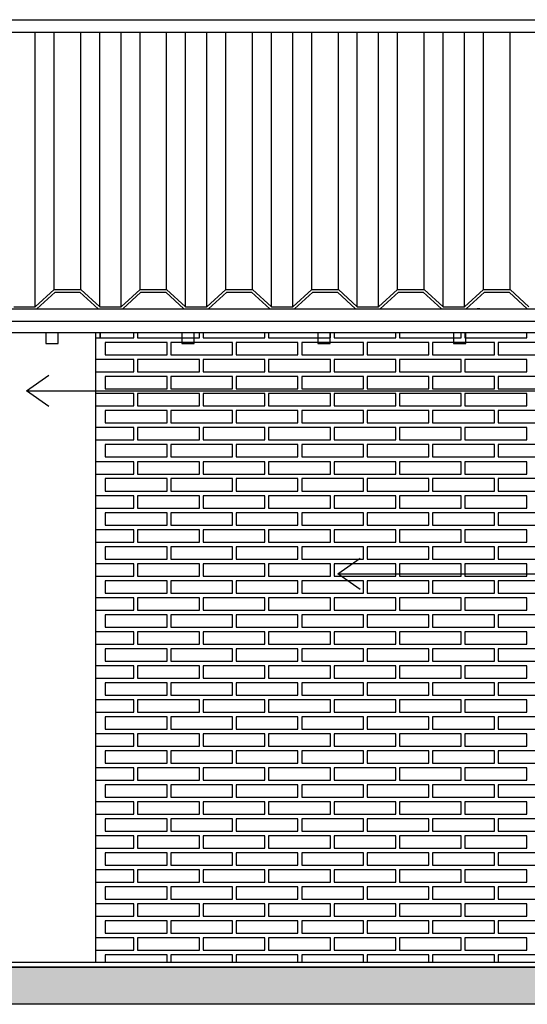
# Model space of a CAD drawing. Header units: millimetres. Extents: x 201 to 840, y 135 to 685.
# Tile 154 of 219: x 328 to 330, y 316 to 320. Entities that reach past the tile are written whole.
import ezdxf

# ---------------------------------------------------------------- set-up
doc = ezdxf.new("R2010")
doc.units = ezdxf.units.MM
for name, color, linetype in [('01', 1, 'Continuous'), ('02', 2, 'Continuous'), ('03', 3, 'Continuous'), ('04', 4, 'Continuous'), ('06', 5, 'Continuous'), ('HACHT TIERRA', 252, 'Continuous'), ('Ladrillo visto', 250, 'Continuous'), ('LLAMADAS', 1, 'Continuous')]:
    doc.layers.add(name, color=color, linetype=linetype)
doc.styles.get("Standard").update_dxf_attribs({"font": 'arial.ttf'})
doc.dimstyles.new('05', dxfattribs={"dimscale": 0, "dimtxt": 0.09, "dimasz": 0.05, "dimexe": 0, "dimexo": 0, "dimgap": 0, "dimtad": 0, "dimzin": 0, "dimdsep": 46, "dimtxsty": 'Standard', "dimblk": 'OPEN90', "dimcen": 0.25, "dimclrd": 1, "dimclre": 1, "dimclrt": 3, "dimadec": 0, "dimazin": 0, "dimtfac": 1, "dimtofl": 0, "dimtmove": 2, "dimatfit": 3, "dimldrblk": 'BOXFILLED', "dimfxl": 1, "dimtolj": 1, "dimtzin": 0, "dimarcsym": 0})

msp = doc.modelspace()

# ---------------------------------------------------------------- hatches: boundary and pattern name
at = {"layer": 'HACHT TIERRA', "ltscale": 0.01}
h = msp.add_hatch(color=256, dxfattribs=at)
h.dxf.hatch_style = 1
h.paths.add_polyline_path([(322.208, 315.841), (322.208, 315.991), (331.9292, 315.991), (331.9292, 315.841)])

# ---------------------------------------------------------------- linework, layer by layer
at = {"layer": '01'}
for p, q in [((327.9859, 318.6646), (327.9859, 319.7774)), ((328.0625, 318.7348), (328.0625, 319.7774)), ((328.1702, 318.7348), (328.1702, 319.7774)), ((328.2468, 318.6646), (328.2468, 319.7774)), ((328.3333, 318.6646), (328.3333, 319.7774)), ((328.4099, 318.7348), (328.4099, 319.7774)), ((328.5177, 318.7348), (328.5177, 319.7774)), ((328.5943, 318.6646), (328.5943, 319.7774)), ((328.6808, 318.6646), (328.6808, 319.7774)), ((328.7574, 318.7348), (328.7574, 319.7774)), ((328.8652, 318.7348), (328.8652, 319.7774)), ((328.9418, 318.6646), (328.9418, 319.7774)), ((329.0282, 318.6646), (329.0282, 319.7774)), ((329.1048, 318.7348), (329.1048, 319.7774)), ((329.2126, 318.7348), (329.2126, 319.7774)), ((329.2892, 318.6646), (329.2892, 319.7774)), ((329.3757, 318.6646), (329.3757, 319.7774)), ((329.4523, 318.7348), (329.4523, 319.7774)), ((329.5601, 318.7348), (329.5601, 319.7774)), ((329.6367, 318.6646), (329.6367, 319.7774)), ((329.7232, 318.6646), (329.7232, 319.7774)), ((329.7998, 318.7348), (329.7998, 319.7774)), ((329.9075, 318.7348), (329.9075, 319.7774)), ((331.9292, 315.991), (322.208, 315.991))]:
    msp.add_line(p, q, dxfattribs=at)
for points in [[(322.4265, 319.8276), (331.9292, 319.8276), (331.9292, 318.9831)], [(322.4265, 319.7774), (331.9292, 319.7774), (331.9292, 318.6572)]]:
    msp.add_lwpolyline(points, dxfattribs=at)
at = {"layer": '02'}
for points in [[(327.9454, 318.6572), (327.9554, 318.6572)], [(328.0304, 318.6572), (328.0404, 318.6572)], [(328.0304, 318.6572), (328.0404, 318.6572)], [(328.1041, 318.6572), (328.1141, 318.6572)], [(328.2992, 318.6572), (328.3092, 318.6572)], [(328.3729, 318.6572), (328.3829, 318.6572)], [(328.5129, 318.6572), (328.5229, 318.6572)], [(328.5866, 318.6572), (328.5966, 318.6572)], [(328.7266, 318.6572), (328.7366, 318.6572)], [(328.8003, 318.6572), (328.8103, 318.6572)], [(328.9403, 318.6572), (328.9503, 318.6572)], [(329.014, 318.6572), (329.024, 318.6572)], [(329.154, 318.6572), (329.164, 318.6572)], [(329.2278, 318.6572), (329.2378, 318.6572)], [(329.3678, 318.6572), (329.3778, 318.6572)], [(329.4415, 318.6572), (329.4515, 318.6572)], [(329.7103, 318.6572), (329.7203, 318.6572)], [(329.924, 318.6572), (329.934, 318.6572)]]:
    msp.add_lwpolyline(points, dxfattribs=at)
at = {"layer": '03', "ltscale": 0.01}
for p, q in [((322.4265, 318.6572), (328.214, 318.6572)), ((328.214, 318.6572), (331.9292, 318.6572)), ((322.4265, 318.6072), (328.214, 318.6072)), ((328.214, 318.6072), (331.9292, 318.6072)), ((322.4265, 318.5615), (328.2292, 318.5615)), ((328.214, 318.5615), (331.9292, 318.5615))]:
    msp.add_line(p, q, dxfattribs=at)
at = {"layer": '03'}
for points in [[(328.5346, 318.6572), (328.5446, 318.6572)], [(328.6746, 318.6572), (328.6846, 318.6572)], [(328.7483, 318.6572), (328.7583, 318.6572)], [(328.8883, 318.6572), (328.8983, 318.6572)], [(328.962, 318.6572), (328.972, 318.6572)], [(329.102, 318.6572), (329.112, 318.6572)], [(329.1757, 318.6572), (329.1857, 318.6572)], [(329.3157, 318.6572), (329.3257, 318.6572)], [(329.3895, 318.6572), (329.3995, 318.6572)], [(329.5295, 318.6572), (329.5395, 318.6572)], [(329.6032, 318.6572), (329.6132, 318.6572)], [(329.7432, 318.6572), (329.7532, 318.6572)], [(329.785, 318.6572), (329.775, 318.6572)], [(329.8169, 318.6572), (329.8269, 318.6572)], [(329.9569, 318.6572), (329.9669, 318.6572)], [(323.558, 315.991), (323.558, 316.011), (331.4292, 316.011), (331.9292, 315.991), (323.558, 315.991)]]:
    msp.add_lwpolyline(points, dxfattribs=at)
msp.add_lwpolyline([(323.558, 315.991), (331.9292, 315.991), (331.9292, 315.841), (323.558, 315.841)], close=True, dxfattribs=at)
at = {"layer": '04'}
msp.add_line((331.9292, 315.841), (322.4265, 315.841), dxfattribs=at)
at = {"layer": '04', "ltscale": 0.01}
for points in [[(328.0292, 318.5615), (328.0292, 318.516), (328.0792, 318.516), (328.0792, 318.5615)], [(328.5792, 318.5615), (328.5792, 318.516), (328.6292, 318.516), (328.6292, 318.5615)], [(329.1292, 318.5615), (329.1292, 318.516), (329.1792, 318.516), (329.1792, 318.5615)], [(329.6792, 318.5615), (329.6792, 318.516), (329.7292, 318.516), (329.7292, 318.5615)]]:
    msp.add_lwpolyline(points, dxfattribs=at)
at = {"layer": '06', "color": 2}
for p, q in [((327.9859, 318.6646), (328.0625, 318.7348)), ((328.0625, 318.7348), (328.1702, 318.7348)), ((328.2468, 318.6646), (328.1702, 318.7348)), ((328.3333, 318.6646), (328.4099, 318.7348)), ((328.4099, 318.7348), (328.5177, 318.7348)), ((328.5943, 318.6646), (328.5177, 318.7348)), ((328.6808, 318.6646), (328.7574, 318.7348)), ((328.7574, 318.7348), (328.8652, 318.7348)), ((328.9418, 318.6646), (328.8652, 318.7348)), ((329.0282, 318.6646), (329.1048, 318.7348)), ((329.1048, 318.7348), (329.2126, 318.7348)), ((329.2892, 318.6646), (329.2126, 318.7348)), ((329.3757, 318.6646), (329.4523, 318.7348)), ((329.4523, 318.7348), (329.5601, 318.7348)), ((329.6367, 318.6646), (329.5601, 318.7348)), ((329.7232, 318.6646), (329.7998, 318.7348)), ((329.7998, 318.7348), (329.9075, 318.7348)), ((329.9841, 318.6646), (329.9075, 318.7348)), ((327.9926, 318.6572), (328.0663, 318.7248)), ((328.0663, 318.7248), (328.1663, 318.7248)), ((328.2401, 318.6572), (328.1663, 318.7248)), ((328.3401, 318.6572), (328.4138, 318.7248)), ((328.4138, 318.7248), (328.5138, 318.7248)), ((328.5875, 318.6572), (328.5138, 318.7248)), ((328.6875, 318.6572), (328.7613, 318.7248)), ((328.7613, 318.7248), (328.8613, 318.7248)), ((328.935, 318.6572), (328.8613, 318.7248)), ((329.035, 318.6572), (329.1087, 318.7248)), ((329.1087, 318.7248), (329.2087, 318.7248)), ((329.2825, 318.6572), (329.2087, 318.7248)), ((329.3825, 318.6572), (329.4562, 318.7248)), ((329.4562, 318.7248), (329.5562, 318.7248)), ((329.6299, 318.6572), (329.5562, 318.7248)), ((329.7299, 318.6572), (329.8036, 318.7248)), ((329.8036, 318.7248), (329.9036, 318.7248)), ((329.9774, 318.6572), (329.9036, 318.7248)), ((327.8926, 318.6572), (327.9926, 318.6572)), ((327.8994, 318.6646), (327.9859, 318.6646)), ((328.2401, 318.6572), (328.3401, 318.6572)), ((328.2468, 318.6646), (328.3333, 318.6646)), ((328.5875, 318.6572), (328.6875, 318.6572)), ((328.5943, 318.6646), (328.6808, 318.6646)), ((328.935, 318.6572), (329.035, 318.6572)), ((328.9418, 318.6646), (329.0282, 318.6646)), ((329.2825, 318.6572), (329.3825, 318.6572)), ((329.2892, 318.6646), (329.3757, 318.6646)), ((329.6299, 318.6572), (329.7299, 318.6572)), ((329.6367, 318.6646), (329.7232, 318.6646))]:
    msp.add_line(p, q, dxfattribs=at)
at = {"layer": 'Ladrillo visto', "color": 250, "ltscale": 0.01}
msp.add_line((328.2492, 318.5615), (328.2492, 318.5391), dxfattribs=at)
at = {"layer": 'Ladrillo visto', "color": 250}
msp.add_line((328.2492, 318.5391), (328.2492, 318.5615), dxfattribs=at)
at = {"layer": 'Ladrillo visto', "color": 250, "linetype": 'Continuous', "ltscale": 0.1}
for points in [[(328.2292, 318.5391), (328.3852, 318.5391), (328.3852, 318.5615)], [(328.2292, 318.5391), (328.3852, 318.5391), (328.3852, 318.5615)], [(328.2292, 318.5615), (328.2292, 316.011)], [(328.4002, 318.5615), (328.4002, 318.5391), (328.6502, 318.5391), (328.6502, 318.5615)], [(328.4002, 318.5615), (328.4002, 318.5391), (328.6502, 318.5391), (328.6502, 318.5615)], [(328.6652, 318.5615), (328.6652, 318.5391), (328.9152, 318.5391), (328.9152, 318.5615)], [(328.6652, 318.5615), (328.6652, 318.5391), (328.9152, 318.5391), (328.9152, 318.5615)], [(328.9302, 318.5615), (328.9302, 318.5391), (329.1802, 318.5391), (329.1802, 318.5615)], [(328.9302, 318.5615), (328.9302, 318.5391), (329.1802, 318.5391), (329.1802, 318.5615)], [(329.1952, 318.5615), (329.1952, 318.5391), (329.4452, 318.5391), (329.4452, 318.5615)], [(329.1952, 318.5615), (329.1952, 318.5391), (329.4452, 318.5391), (329.4452, 318.5615)], [(329.4602, 318.5615), (329.4602, 318.5391), (329.7102, 318.5391), (329.7102, 318.5615)], [(329.4602, 318.5615), (329.4602, 318.5391), (329.7102, 318.5391), (329.7102, 318.5615)], [(329.7252, 318.5615), (329.7252, 318.5391), (329.9752, 318.5391), (329.9752, 318.5615)], [(329.7252, 318.5615), (329.7252, 318.5391), (329.9752, 318.5391), (329.9752, 318.5615)], [(328.2292, 318.4013), (328.3852, 318.4013), (328.3852, 318.4513), (328.2292, 318.4513)], [(328.2292, 318.4013), (328.3852, 318.4013), (328.3852, 318.4513), (328.2292, 318.4513)], [(328.2292, 318.2636), (328.3852, 318.2636), (328.3852, 318.3136), (328.2292, 318.3136)], [(328.2292, 318.2636), (328.3852, 318.2636), (328.3852, 318.3136), (328.2292, 318.3136)], [(328.2292, 318.1259), (328.3852, 318.1259), (328.3852, 318.1759), (328.2292, 318.1759)], [(328.2292, 318.1259), (328.3852, 318.1259), (328.3852, 318.1759), (328.2292, 318.1759)], [(328.2292, 317.9881), (328.3852, 317.9881), (328.3852, 318.0381), (328.2292, 318.0381)], [(328.2292, 317.9881), (328.3852, 317.9881), (328.3852, 318.0381), (328.2292, 318.0381)], [(328.2292, 317.8504), (328.3852, 317.8504), (328.3852, 317.9004), (328.2292, 317.9004)], [(328.2292, 317.8504), (328.3852, 317.8504), (328.3852, 317.9004), (328.2292, 317.9004)], [(328.2292, 317.7127), (328.3852, 317.7127), (328.3852, 317.7627), (328.2292, 317.7627)], [(328.2292, 317.7127), (328.3852, 317.7127), (328.3852, 317.7627), (328.2292, 317.7627)], [(328.2292, 317.5749), (328.3852, 317.5749), (328.3852, 317.6249), (328.2292, 317.6249)], [(328.2292, 317.5749), (328.3852, 317.5749), (328.3852, 317.6249), (328.2292, 317.6249)], [(328.2292, 317.4372), (328.3852, 317.4372), (328.3852, 317.4872), (328.2292, 317.4872)], [(328.2292, 317.4372), (328.3852, 317.4372), (328.3852, 317.4872), (328.2292, 317.4872)], [(328.2292, 317.2995), (328.3852, 317.2995), (328.3852, 317.3495), (328.2292, 317.3495)], [(328.2292, 317.2995), (328.3852, 317.2995), (328.3852, 317.3495), (328.2292, 317.3495)], [(328.2292, 317.1618), (328.3852, 317.1618), (328.3852, 317.2118), (328.2292, 317.2118)], [(328.2292, 317.1618), (328.3852, 317.1618), (328.3852, 317.2118), (328.2292, 317.2118)], [(328.2292, 317.024), (328.3852, 317.024), (328.3852, 317.074), (328.2292, 317.074)], [(328.2292, 317.024), (328.3852, 317.024), (328.3852, 317.074), (328.2292, 317.074)], [(328.2292, 316.8863), (328.3852, 316.8863), (328.3852, 316.9363), (328.2292, 316.9363)], [(328.2292, 316.8863), (328.3852, 316.8863), (328.3852, 316.9363), (328.2292, 316.9363)], [(328.2292, 316.7486), (328.3852, 316.7486), (328.3852, 316.7986), (328.2292, 316.7986)], [(328.2292, 316.7486), (328.3852, 316.7486), (328.3852, 316.7986), (328.2292, 316.7986)], [(328.2292, 316.6108), (328.3852, 316.6108), (328.3852, 316.6608), (328.2292, 316.6608)], [(328.2292, 316.6108), (328.3852, 316.6108), (328.3852, 316.6608), (328.2292, 316.6608)], [(328.2292, 316.4731), (328.3852, 316.4731), (328.3852, 316.5231), (328.2292, 316.5231)], [(328.2292, 316.4731), (328.3852, 316.4731), (328.3852, 316.5231), (328.2292, 316.5231)], [(328.2292, 316.3354), (328.3852, 316.3354), (328.3852, 316.3854), (328.2292, 316.3854)], [(328.2292, 316.3354), (328.3852, 316.3354), (328.3852, 316.3854), (328.2292, 316.3854)], [(328.2292, 316.1976), (328.3852, 316.1976), (328.3852, 316.2476), (328.2292, 316.2476)], [(328.2292, 316.1976), (328.3852, 316.1976), (328.3852, 316.2476), (328.2292, 316.2476)], [(328.2292, 316.0599), (328.3852, 316.0599), (328.3852, 316.1099), (328.2292, 316.1099)], [(328.2292, 316.0599), (328.3852, 316.0599), (328.3852, 316.1099), (328.2292, 316.1099)], [(328.5192, 316.011), (328.5192, 316.0411), (328.2692, 316.0411), (328.2692, 316.011)], [(328.7842, 316.011), (328.7842, 316.0411), (328.5342, 316.0411), (328.5342, 316.011)], [(329.0492, 316.011), (329.0492, 316.0411), (328.7992, 316.0411), (328.7992, 316.011)], [(329.3142, 316.011), (329.3142, 316.0411), (329.0642, 316.0411), (329.0642, 316.011)], [(329.5792, 316.011), (329.5792, 316.0411), (329.3292, 316.0411), (329.3292, 316.011)], [(329.8442, 316.011), (329.8442, 316.0411), (329.5942, 316.0411), (329.5942, 316.011)], [(330.1092, 316.011), (330.1092, 316.0411), (329.8592, 316.0411), (329.8592, 316.011)]]:
    msp.add_lwpolyline(points, dxfattribs=at)
for points in [[(328.2692, 318.4703), (328.5192, 318.4703), (328.5192, 318.5203), (328.2692, 318.5203)], [(328.5342, 318.4703), (328.7842, 318.4703), (328.7842, 318.5203), (328.5342, 318.5203)], [(328.7992, 318.4703), (329.0492, 318.4703), (329.0492, 318.5203), (328.7992, 318.5203)], [(329.0642, 318.4703), (329.3142, 318.4703), (329.3142, 318.5203), (329.0642, 318.5203)], [(329.3292, 318.4703), (329.5792, 318.4703), (329.5792, 318.5203), (329.3292, 318.5203)], [(329.5942, 318.4703), (329.8442, 318.4703), (329.8442, 318.5203), (329.5942, 318.5203)], [(329.8592, 318.4703), (330.1092, 318.4703), (330.1092, 318.5203), (329.8592, 318.5203)], [(328.4002, 318.4013), (328.6502, 318.4013), (328.6502, 318.4513), (328.4002, 318.4513)], [(328.4002, 318.4013), (328.6502, 318.4013), (328.6502, 318.4513), (328.4002, 318.4513)], [(328.6652, 318.4013), (328.9152, 318.4013), (328.9152, 318.4513), (328.6652, 318.4513)], [(328.6652, 318.4013), (328.9152, 318.4013), (328.9152, 318.4513), (328.6652, 318.4513)], [(328.9302, 318.4013), (329.1802, 318.4013), (329.1802, 318.4513), (328.9302, 318.4513)], [(328.9302, 318.4013), (329.1802, 318.4013), (329.1802, 318.4513), (328.9302, 318.4513)], [(329.1952, 318.4013), (329.4452, 318.4013), (329.4452, 318.4513), (329.1952, 318.4513)], [(329.1952, 318.4013), (329.4452, 318.4013), (329.4452, 318.4513), (329.1952, 318.4513)], [(329.4602, 318.4013), (329.7102, 318.4013), (329.7102, 318.4513), (329.4602, 318.4513)], [(329.4602, 318.4013), (329.7102, 318.4013), (329.7102, 318.4513), (329.4602, 318.4513)], [(329.7252, 318.4013), (329.9752, 318.4013), (329.9752, 318.4513), (329.7252, 318.4513)], [(329.7252, 318.4013), (329.9752, 318.4013), (329.9752, 318.4513), (329.7252, 318.4513)], [(328.2692, 318.3325), (328.5192, 318.3325), (328.5192, 318.3825), (328.2692, 318.3825)], [(328.5342, 318.3325), (328.7842, 318.3325), (328.7842, 318.3825), (328.5342, 318.3825)], [(328.7992, 318.3325), (329.0492, 318.3325), (329.0492, 318.3825), (328.7992, 318.3825)], [(329.0642, 318.3325), (329.3142, 318.3325), (329.3142, 318.3825), (329.0642, 318.3825)], [(329.3292, 318.3325), (329.5792, 318.3325), (329.5792, 318.3825), (329.3292, 318.3825)], [(329.5942, 318.3325), (329.8442, 318.3325), (329.8442, 318.3825), (329.5942, 318.3825)], [(329.8592, 318.3325), (330.1092, 318.3325), (330.1092, 318.3825), (329.8592, 318.3825)], [(328.4002, 318.2636), (328.6502, 318.2636), (328.6502, 318.3136), (328.4002, 318.3136)], [(328.4002, 318.2636), (328.6502, 318.2636), (328.6502, 318.3136), (328.4002, 318.3136)], [(328.6652, 318.2636), (328.9152, 318.2636), (328.9152, 318.3136), (328.6652, 318.3136)], [(328.6652, 318.2636), (328.9152, 318.2636), (328.9152, 318.3136), (328.6652, 318.3136)], [(328.9302, 318.2636), (329.1802, 318.2636), (329.1802, 318.3136), (328.9302, 318.3136)], [(328.9302, 318.2636), (329.1802, 318.2636), (329.1802, 318.3136), (328.9302, 318.3136)], [(329.1952, 318.2636), (329.4452, 318.2636), (329.4452, 318.3136), (329.1952, 318.3136)], [(329.1952, 318.2636), (329.4452, 318.2636), (329.4452, 318.3136), (329.1952, 318.3136)], [(329.4602, 318.2636), (329.7102, 318.2636), (329.7102, 318.3136), (329.4602, 318.3136)], [(329.4602, 318.2636), (329.7102, 318.2636), (329.7102, 318.3136), (329.4602, 318.3136)], [(329.7252, 318.2636), (329.9752, 318.2636), (329.9752, 318.3136), (329.7252, 318.3136)], [(329.7252, 318.2636), (329.9752, 318.2636), (329.9752, 318.3136), (329.7252, 318.3136)], [(328.2692, 318.1948), (328.5192, 318.1948), (328.5192, 318.2448), (328.2692, 318.2448)], [(328.5342, 318.1948), (328.7842, 318.1948), (328.7842, 318.2448), (328.5342, 318.2448)], [(328.7992, 318.1948), (329.0492, 318.1948), (329.0492, 318.2448), (328.7992, 318.2448)], [(329.0642, 318.1948), (329.3142, 318.1948), (329.3142, 318.2448), (329.0642, 318.2448)], [(329.3292, 318.1948), (329.5792, 318.1948), (329.5792, 318.2448), (329.3292, 318.2448)], [(329.5942, 318.1948), (329.8442, 318.1948), (329.8442, 318.2448), (329.5942, 318.2448)], [(329.8592, 318.1948), (330.1092, 318.1948), (330.1092, 318.2448), (329.8592, 318.2448)], [(328.4002, 318.1259), (328.6502, 318.1259), (328.6502, 318.1759), (328.4002, 318.1759)], [(328.4002, 318.1259), (328.6502, 318.1259), (328.6502, 318.1759), (328.4002, 318.1759)], [(328.6652, 318.1259), (328.9152, 318.1259), (328.9152, 318.1759), (328.6652, 318.1759)], [(328.6652, 318.1259), (328.9152, 318.1259), (328.9152, 318.1759), (328.6652, 318.1759)], [(328.9302, 318.1259), (329.1802, 318.1259), (329.1802, 318.1759), (328.9302, 318.1759)], [(328.9302, 318.1259), (329.1802, 318.1259), (329.1802, 318.1759), (328.9302, 318.1759)], [(329.1952, 318.1259), (329.4452, 318.1259), (329.4452, 318.1759), (329.1952, 318.1759)], [(329.1952, 318.1259), (329.4452, 318.1259), (329.4452, 318.1759), (329.1952, 318.1759)], [(329.4602, 318.1259), (329.7102, 318.1259), (329.7102, 318.1759), (329.4602, 318.1759)], [(329.4602, 318.1259), (329.7102, 318.1259), (329.7102, 318.1759), (329.4602, 318.1759)], [(329.7252, 318.1259), (329.9752, 318.1259), (329.9752, 318.1759), (329.7252, 318.1759)], [(329.7252, 318.1259), (329.9752, 318.1259), (329.9752, 318.1759), (329.7252, 318.1759)], [(328.2692, 318.0571), (328.5192, 318.0571), (328.5192, 318.1071), (328.2692, 318.1071)], [(328.5342, 318.0571), (328.7842, 318.0571), (328.7842, 318.1071), (328.5342, 318.1071)], [(328.7992, 318.0571), (329.0492, 318.0571), (329.0492, 318.1071), (328.7992, 318.1071)], [(329.0642, 318.0571), (329.3142, 318.0571), (329.3142, 318.1071), (329.0642, 318.1071)], [(329.3292, 318.0571), (329.5792, 318.0571), (329.5792, 318.1071), (329.3292, 318.1071)], [(329.5942, 318.0571), (329.8442, 318.0571), (329.8442, 318.1071), (329.5942, 318.1071)], [(329.8592, 318.0571), (330.1092, 318.0571), (330.1092, 318.1071), (329.8592, 318.1071)], [(328.4002, 317.9881), (328.6502, 317.9881), (328.6502, 318.0381), (328.4002, 318.0381)], [(328.4002, 317.9881), (328.6502, 317.9881), (328.6502, 318.0381), (328.4002, 318.0381)], [(328.6652, 317.9881), (328.9152, 317.9881), (328.9152, 318.0381), (328.6652, 318.0381)], [(328.6652, 317.9881), (328.9152, 317.9881), (328.9152, 318.0381), (328.6652, 318.0381)], [(328.9302, 317.9881), (329.1802, 317.9881), (329.1802, 318.0381), (328.9302, 318.0381)], [(328.9302, 317.9881), (329.1802, 317.9881), (329.1802, 318.0381), (328.9302, 318.0381)], [(329.1952, 317.9881), (329.4452, 317.9881), (329.4452, 318.0381), (329.1952, 318.0381)], [(329.1952, 317.9881), (329.4452, 317.9881), (329.4452, 318.0381), (329.1952, 318.0381)], [(329.4602, 317.9881), (329.7102, 317.9881), (329.7102, 318.0381), (329.4602, 318.0381)], [(329.4602, 317.9881), (329.7102, 317.9881), (329.7102, 318.0381), (329.4602, 318.0381)], [(329.7252, 317.9881), (329.9752, 317.9881), (329.9752, 318.0381), (329.7252, 318.0381)], [(329.7252, 317.9881), (329.9752, 317.9881), (329.9752, 318.0381), (329.7252, 318.0381)], [(328.2692, 317.9193), (328.5192, 317.9193), (328.5192, 317.9693), (328.2692, 317.9693)], [(328.5342, 317.9193), (328.7842, 317.9193), (328.7842, 317.9693), (328.5342, 317.9693)], [(328.7992, 317.9193), (329.0492, 317.9193), (329.0492, 317.9693), (328.7992, 317.9693)], [(329.0642, 317.9193), (329.3142, 317.9193), (329.3142, 317.9693), (329.0642, 317.9693)], [(329.3292, 317.9193), (329.5792, 317.9193), (329.5792, 317.9693), (329.3292, 317.9693)], [(329.5942, 317.9193), (329.8442, 317.9193), (329.8442, 317.9693), (329.5942, 317.9693)], [(329.8592, 317.9193), (330.1092, 317.9193), (330.1092, 317.9693), (329.8592, 317.9693)], [(328.4002, 317.8504), (328.6502, 317.8504), (328.6502, 317.9004), (328.4002, 317.9004)], [(328.4002, 317.8504), (328.6502, 317.8504), (328.6502, 317.9004), (328.4002, 317.9004)], [(328.6652, 317.8504), (328.9152, 317.8504), (328.9152, 317.9004), (328.6652, 317.9004)], [(328.6652, 317.8504), (328.9152, 317.8504), (328.9152, 317.9004), (328.6652, 317.9004)], [(328.9302, 317.8504), (329.1802, 317.8504), (329.1802, 317.9004), (328.9302, 317.9004)], [(328.9302, 317.8504), (329.1802, 317.8504), (329.1802, 317.9004), (328.9302, 317.9004)], [(329.1952, 317.8504), (329.4452, 317.8504), (329.4452, 317.9004), (329.1952, 317.9004)], [(329.1952, 317.8504), (329.4452, 317.8504), (329.4452, 317.9004), (329.1952, 317.9004)], [(329.4602, 317.8504), (329.7102, 317.8504), (329.7102, 317.9004), (329.4602, 317.9004)], [(329.4602, 317.8504), (329.7102, 317.8504), (329.7102, 317.9004), (329.4602, 317.9004)], [(329.7252, 317.8504), (329.9752, 317.8504), (329.9752, 317.9004), (329.7252, 317.9004)], [(329.7252, 317.8504), (329.9752, 317.8504), (329.9752, 317.9004), (329.7252, 317.9004)], [(328.2692, 317.7816), (328.5192, 317.7816), (328.5192, 317.8316), (328.2692, 317.8316)], [(328.5342, 317.7816), (328.7842, 317.7816), (328.7842, 317.8316), (328.5342, 317.8316)], [(328.7992, 317.7816), (329.0492, 317.7816), (329.0492, 317.8316), (328.7992, 317.8316)], [(329.0642, 317.7816), (329.3142, 317.7816), (329.3142, 317.8316), (329.0642, 317.8316)], [(329.3292, 317.7816), (329.5792, 317.7816), (329.5792, 317.8316), (329.3292, 317.8316)], [(329.5942, 317.7816), (329.8442, 317.7816), (329.8442, 317.8316), (329.5942, 317.8316)], [(329.8592, 317.7816), (330.1092, 317.7816), (330.1092, 317.8316), (329.8592, 317.8316)], [(328.4002, 317.7127), (328.6502, 317.7127), (328.6502, 317.7627), (328.4002, 317.7627)], [(328.4002, 317.7127), (328.6502, 317.7127), (328.6502, 317.7627), (328.4002, 317.7627)], [(328.6652, 317.7127), (328.9152, 317.7127), (328.9152, 317.7627), (328.6652, 317.7627)], [(328.6652, 317.7127), (328.9152, 317.7127), (328.9152, 317.7627), (328.6652, 317.7627)], [(328.9302, 317.7127), (329.1802, 317.7127), (329.1802, 317.7627), (328.9302, 317.7627)], [(328.9302, 317.7127), (329.1802, 317.7127), (329.1802, 317.7627), (328.9302, 317.7627)], [(329.1952, 317.7127), (329.4452, 317.7127), (329.4452, 317.7627), (329.1952, 317.7627)], [(329.1952, 317.7127), (329.4452, 317.7127), (329.4452, 317.7627), (329.1952, 317.7627)], [(329.4602, 317.7127), (329.7102, 317.7127), (329.7102, 317.7627), (329.4602, 317.7627)], [(329.4602, 317.7127), (329.7102, 317.7127), (329.7102, 317.7627), (329.4602, 317.7627)], [(329.7252, 317.7127), (329.9752, 317.7127), (329.9752, 317.7627), (329.7252, 317.7627)], [(329.7252, 317.7127), (329.9752, 317.7127), (329.9752, 317.7627), (329.7252, 317.7627)], [(328.2692, 317.6439), (328.5192, 317.6439), (328.5192, 317.6939), (328.2692, 317.6939)], [(328.5342, 317.6439), (328.7842, 317.6439), (328.7842, 317.6939), (328.5342, 317.6939)], [(328.7992, 317.6439), (329.0492, 317.6439), (329.0492, 317.6939), (328.7992, 317.6939)], [(329.0642, 317.6439), (329.3142, 317.6439), (329.3142, 317.6939), (329.0642, 317.6939)], [(329.3292, 317.6439), (329.5792, 317.6439), (329.5792, 317.6939), (329.3292, 317.6939)], [(329.5942, 317.6439), (329.8442, 317.6439), (329.8442, 317.6939), (329.5942, 317.6939)], [(329.8592, 317.6439), (330.1092, 317.6439), (330.1092, 317.6939), (329.8592, 317.6939)], [(328.4002, 317.5749), (328.6502, 317.5749), (328.6502, 317.6249), (328.4002, 317.6249)], [(328.4002, 317.5749), (328.6502, 317.5749), (328.6502, 317.6249), (328.4002, 317.6249)], [(328.6652, 317.5749), (328.9152, 317.5749), (328.9152, 317.6249), (328.6652, 317.6249)], [(328.6652, 317.5749), (328.9152, 317.5749), (328.9152, 317.6249), (328.6652, 317.6249)], [(328.9302, 317.5749), (329.1802, 317.5749), (329.1802, 317.6249), (328.9302, 317.6249)], [(328.9302, 317.5749), (329.1802, 317.5749), (329.1802, 317.6249), (328.9302, 317.6249)], [(329.1952, 317.5749), (329.4452, 317.5749), (329.4452, 317.6249), (329.1952, 317.6249)], [(329.1952, 317.5749), (329.4452, 317.5749), (329.4452, 317.6249), (329.1952, 317.6249)], [(329.4602, 317.5749), (329.7102, 317.5749), (329.7102, 317.6249), (329.4602, 317.6249)], [(329.4602, 317.5749), (329.7102, 317.5749), (329.7102, 317.6249), (329.4602, 317.6249)], [(329.7252, 317.5749), (329.9752, 317.5749), (329.9752, 317.6249), (329.7252, 317.6249)], [(329.7252, 317.5749), (329.9752, 317.5749), (329.9752, 317.6249), (329.7252, 317.6249)], [(328.2692, 317.5061), (328.5192, 317.5061), (328.5192, 317.5561), (328.2692, 317.5561)], [(328.5342, 317.5061), (328.7842, 317.5061), (328.7842, 317.5561), (328.5342, 317.5561)], [(328.7992, 317.5061), (329.0492, 317.5061), (329.0492, 317.5561), (328.7992, 317.5561)], [(329.0642, 317.5061), (329.3142, 317.5061), (329.3142, 317.5561), (329.0642, 317.5561)], [(329.3292, 317.5061), (329.5792, 317.5061), (329.5792, 317.5561), (329.3292, 317.5561)], [(329.5942, 317.5061), (329.8442, 317.5061), (329.8442, 317.5561), (329.5942, 317.5561)], [(329.8592, 317.5061), (330.1092, 317.5061), (330.1092, 317.5561), (329.8592, 317.5561)], [(328.4002, 317.4372), (328.6502, 317.4372), (328.6502, 317.4872), (328.4002, 317.4872)], [(328.4002, 317.4372), (328.6502, 317.4372), (328.6502, 317.4872), (328.4002, 317.4872)], [(328.6652, 317.4372), (328.9152, 317.4372), (328.9152, 317.4872), (328.6652, 317.4872)], [(328.6652, 317.4372), (328.9152, 317.4372), (328.9152, 317.4872), (328.6652, 317.4872)], [(328.9302, 317.4372), (329.1802, 317.4372), (329.1802, 317.4872), (328.9302, 317.4872)], [(328.9302, 317.4372), (329.1802, 317.4372), (329.1802, 317.4872), (328.9302, 317.4872)], [(329.1952, 317.4372), (329.4452, 317.4372), (329.4452, 317.4872), (329.1952, 317.4872)], [(329.1952, 317.4372), (329.4452, 317.4372), (329.4452, 317.4872), (329.1952, 317.4872)], [(329.4602, 317.4372), (329.7102, 317.4372), (329.7102, 317.4872), (329.4602, 317.4872)], [(329.4602, 317.4372), (329.7102, 317.4372), (329.7102, 317.4872), (329.4602, 317.4872)], [(329.7252, 317.4372), (329.9752, 317.4372), (329.9752, 317.4872), (329.7252, 317.4872)], [(329.7252, 317.4372), (329.9752, 317.4372), (329.9752, 317.4872), (329.7252, 317.4872)], [(328.2692, 317.3684), (328.5192, 317.3684), (328.5192, 317.4184), (328.2692, 317.4184)], [(328.5342, 317.3684), (328.7842, 317.3684), (328.7842, 317.4184), (328.5342, 317.4184)], [(328.7992, 317.3684), (329.0492, 317.3684), (329.0492, 317.4184), (328.7992, 317.4184)], [(329.0642, 317.3684), (329.3142, 317.3684), (329.3142, 317.4184), (329.0642, 317.4184)], [(329.3292, 317.3684), (329.5792, 317.3684), (329.5792, 317.4184), (329.3292, 317.4184)], [(329.5942, 317.3684), (329.8442, 317.3684), (329.8442, 317.4184), (329.5942, 317.4184)], [(329.8592, 317.3684), (330.1092, 317.3684), (330.1092, 317.4184), (329.8592, 317.4184)], [(328.4002, 317.2995), (328.6502, 317.2995), (328.6502, 317.3495), (328.4002, 317.3495)], [(328.4002, 317.2995), (328.6502, 317.2995), (328.6502, 317.3495), (328.4002, 317.3495)], [(328.6652, 317.2995), (328.9152, 317.2995), (328.9152, 317.3495), (328.6652, 317.3495)], [(328.6652, 317.2995), (328.9152, 317.2995), (328.9152, 317.3495), (328.6652, 317.3495)], [(328.9302, 317.2995), (329.1802, 317.2995), (329.1802, 317.3495), (328.9302, 317.3495)], [(328.9302, 317.2995), (329.1802, 317.2995), (329.1802, 317.3495), (328.9302, 317.3495)], [(329.1952, 317.2995), (329.4452, 317.2995), (329.4452, 317.3495), (329.1952, 317.3495)], [(329.1952, 317.2995), (329.4452, 317.2995), (329.4452, 317.3495), (329.1952, 317.3495)], [(329.4602, 317.2995), (329.7102, 317.2995), (329.7102, 317.3495), (329.4602, 317.3495)], [(329.4602, 317.2995), (329.7102, 317.2995), (329.7102, 317.3495), (329.4602, 317.3495)], [(329.7252, 317.2995), (329.9752, 317.2995), (329.9752, 317.3495), (329.7252, 317.3495)], [(329.7252, 317.2995), (329.9752, 317.2995), (329.9752, 317.3495), (329.7252, 317.3495)], [(328.2692, 317.2307), (328.5192, 317.2307), (328.5192, 317.2807), (328.2692, 317.2807)], [(328.5342, 317.2307), (328.7842, 317.2307), (328.7842, 317.2807), (328.5342, 317.2807)], [(328.7992, 317.2307), (329.0492, 317.2307), (329.0492, 317.2807), (328.7992, 317.2807)], [(329.0642, 317.2307), (329.3142, 317.2307), (329.3142, 317.2807), (329.0642, 317.2807)], [(329.3292, 317.2307), (329.5792, 317.2307), (329.5792, 317.2807), (329.3292, 317.2807)], [(329.5942, 317.2307), (329.8442, 317.2307), (329.8442, 317.2807), (329.5942, 317.2807)], [(329.8592, 317.2307), (330.1092, 317.2307), (330.1092, 317.2807), (329.8592, 317.2807)], [(328.4002, 317.1618), (328.6502, 317.1618), (328.6502, 317.2118), (328.4002, 317.2118)], [(328.4002, 317.1618), (328.6502, 317.1618), (328.6502, 317.2118), (328.4002, 317.2118)], [(328.6652, 317.1618), (328.9152, 317.1618), (328.9152, 317.2118), (328.6652, 317.2118)], [(328.6652, 317.1618), (328.9152, 317.1618), (328.9152, 317.2118), (328.6652, 317.2118)], [(328.9302, 317.1618), (329.1802, 317.1618), (329.1802, 317.2118), (328.9302, 317.2118)], [(328.9302, 317.1618), (329.1802, 317.1618), (329.1802, 317.2118), (328.9302, 317.2118)], [(329.1952, 317.1618), (329.4452, 317.1618), (329.4452, 317.2118), (329.1952, 317.2118)], [(329.1952, 317.1618), (329.4452, 317.1618), (329.4452, 317.2118), (329.1952, 317.2118)], [(329.4602, 317.1618), (329.7102, 317.1618), (329.7102, 317.2118), (329.4602, 317.2118)], [(329.4602, 317.1618), (329.7102, 317.1618), (329.7102, 317.2118), (329.4602, 317.2118)], [(329.7252, 317.1618), (329.9752, 317.1618), (329.9752, 317.2118), (329.7252, 317.2118)], [(329.7252, 317.1618), (329.9752, 317.1618), (329.9752, 317.2118), (329.7252, 317.2118)], [(328.2692, 317.093), (328.5192, 317.093), (328.5192, 317.143), (328.2692, 317.143)], [(328.5342, 317.093), (328.7842, 317.093), (328.7842, 317.143), (328.5342, 317.143)], [(328.7992, 317.093), (329.0492, 317.093), (329.0492, 317.143), (328.7992, 317.143)], [(329.0642, 317.093), (329.3142, 317.093), (329.3142, 317.143), (329.0642, 317.143)], [(329.3292, 317.093), (329.5792, 317.093), (329.5792, 317.143), (329.3292, 317.143)], [(329.5942, 317.093), (329.8442, 317.093), (329.8442, 317.143), (329.5942, 317.143)], [(329.8592, 317.093), (330.1092, 317.093), (330.1092, 317.143), (329.8592, 317.143)], [(328.4002, 317.024), (328.6502, 317.024), (328.6502, 317.074), (328.4002, 317.074)], [(328.4002, 317.024), (328.6502, 317.024), (328.6502, 317.074), (328.4002, 317.074)], [(328.6652, 317.024), (328.9152, 317.024), (328.9152, 317.074), (328.6652, 317.074)], [(328.6652, 317.024), (328.9152, 317.024), (328.9152, 317.074), (328.6652, 317.074)], [(328.9302, 317.024), (329.1802, 317.024), (329.1802, 317.074), (328.9302, 317.074)], [(328.9302, 317.024), (329.1802, 317.024), (329.1802, 317.074), (328.9302, 317.074)], [(329.1952, 317.024), (329.4452, 317.024), (329.4452, 317.074), (329.1952, 317.074)], [(329.1952, 317.024), (329.4452, 317.024), (329.4452, 317.074), (329.1952, 317.074)], [(329.4602, 317.024), (329.7102, 317.024), (329.7102, 317.074), (329.4602, 317.074)], [(329.4602, 317.024), (329.7102, 317.024), (329.7102, 317.074), (329.4602, 317.074)], [(329.7252, 317.024), (329.9752, 317.024), (329.9752, 317.074), (329.7252, 317.074)], [(329.7252, 317.024), (329.9752, 317.024), (329.9752, 317.074), (329.7252, 317.074)], [(328.2692, 316.9552), (328.5192, 316.9552), (328.5192, 317.0052), (328.2692, 317.0052)], [(328.5342, 316.9552), (328.7842, 316.9552), (328.7842, 317.0052), (328.5342, 317.0052)], [(328.7992, 316.9552), (329.0492, 316.9552), (329.0492, 317.0052), (328.7992, 317.0052)], [(329.0642, 316.9552), (329.3142, 316.9552), (329.3142, 317.0052), (329.0642, 317.0052)], [(329.3292, 316.9552), (329.5792, 316.9552), (329.5792, 317.0052), (329.3292, 317.0052)], [(329.5942, 316.9552), (329.8442, 316.9552), (329.8442, 317.0052), (329.5942, 317.0052)], [(329.8592, 316.9552), (330.1092, 316.9552), (330.1092, 317.0052), (329.8592, 317.0052)], [(328.4002, 316.8863), (328.6502, 316.8863), (328.6502, 316.9363), (328.4002, 316.9363)], [(328.4002, 316.8863), (328.6502, 316.8863), (328.6502, 316.9363), (328.4002, 316.9363)], [(328.6652, 316.8863), (328.9152, 316.8863), (328.9152, 316.9363), (328.6652, 316.9363)], [(328.6652, 316.8863), (328.9152, 316.8863), (328.9152, 316.9363), (328.6652, 316.9363)], [(328.9302, 316.8863), (329.1802, 316.8863), (329.1802, 316.9363), (328.9302, 316.9363)], [(328.9302, 316.8863), (329.1802, 316.8863), (329.1802, 316.9363), (328.9302, 316.9363)], [(329.1952, 316.8863), (329.4452, 316.8863), (329.4452, 316.9363), (329.1952, 316.9363)], [(329.1952, 316.8863), (329.4452, 316.8863), (329.4452, 316.9363), (329.1952, 316.9363)], [(329.4602, 316.8863), (329.7102, 316.8863), (329.7102, 316.9363), (329.4602, 316.9363)], [(329.4602, 316.8863), (329.7102, 316.8863), (329.7102, 316.9363), (329.4602, 316.9363)], [(329.7252, 316.8863), (329.9752, 316.8863), (329.9752, 316.9363), (329.7252, 316.9363)], [(329.7252, 316.8863), (329.9752, 316.8863), (329.9752, 316.9363), (329.7252, 316.9363)], [(328.2692, 316.8175), (328.5192, 316.8175), (328.5192, 316.8675), (328.2692, 316.8675)], [(328.5342, 316.8175), (328.7842, 316.8175), (328.7842, 316.8675), (328.5342, 316.8675)], [(328.7992, 316.8175), (329.0492, 316.8175), (329.0492, 316.8675), (328.7992, 316.8675)], [(329.0642, 316.8175), (329.3142, 316.8175), (329.3142, 316.8675), (329.0642, 316.8675)], [(329.3292, 316.8175), (329.5792, 316.8175), (329.5792, 316.8675), (329.3292, 316.8675)], [(329.5942, 316.8175), (329.8442, 316.8175), (329.8442, 316.8675), (329.5942, 316.8675)], [(329.8592, 316.8175), (330.1092, 316.8175), (330.1092, 316.8675), (329.8592, 316.8675)], [(328.4002, 316.7486), (328.6502, 316.7486), (328.6502, 316.7986), (328.4002, 316.7986)], [(328.4002, 316.7486), (328.6502, 316.7486), (328.6502, 316.7986), (328.4002, 316.7986)], [(328.6652, 316.7486), (328.9152, 316.7486), (328.9152, 316.7986), (328.6652, 316.7986)], [(328.6652, 316.7486), (328.9152, 316.7486), (328.9152, 316.7986), (328.6652, 316.7986)], [(328.9302, 316.7486), (329.1802, 316.7486), (329.1802, 316.7986), (328.9302, 316.7986)], [(328.9302, 316.7486), (329.1802, 316.7486), (329.1802, 316.7986), (328.9302, 316.7986)], [(329.1952, 316.7486), (329.4452, 316.7486), (329.4452, 316.7986), (329.1952, 316.7986)], [(329.1952, 316.7486), (329.4452, 316.7486), (329.4452, 316.7986), (329.1952, 316.7986)], [(329.4602, 316.7486), (329.7102, 316.7486), (329.7102, 316.7986), (329.4602, 316.7986)], [(329.4602, 316.7486), (329.7102, 316.7486), (329.7102, 316.7986), (329.4602, 316.7986)], [(329.7252, 316.7486), (329.9752, 316.7486), (329.9752, 316.7986), (329.7252, 316.7986)], [(329.7252, 316.7486), (329.9752, 316.7486), (329.9752, 316.7986), (329.7252, 316.7986)], [(328.2692, 316.6798), (328.5192, 316.6798), (328.5192, 316.7298), (328.2692, 316.7298)], [(328.5342, 316.6798), (328.7842, 316.6798), (328.7842, 316.7298), (328.5342, 316.7298)], [(328.7992, 316.6798), (329.0492, 316.6798), (329.0492, 316.7298), (328.7992, 316.7298)], [(329.0642, 316.6798), (329.3142, 316.6798), (329.3142, 316.7298), (329.0642, 316.7298)], [(329.3292, 316.6798), (329.5792, 316.6798), (329.5792, 316.7298), (329.3292, 316.7298)], [(329.5942, 316.6798), (329.8442, 316.6798), (329.8442, 316.7298), (329.5942, 316.7298)], [(329.8592, 316.6798), (330.1092, 316.6798), (330.1092, 316.7298), (329.8592, 316.7298)], [(328.4002, 316.6108), (328.6502, 316.6108), (328.6502, 316.6608), (328.4002, 316.6608)], [(328.4002, 316.6108), (328.6502, 316.6108), (328.6502, 316.6608), (328.4002, 316.6608)], [(328.6652, 316.6108), (328.9152, 316.6108), (328.9152, 316.6608), (328.6652, 316.6608)], [(328.6652, 316.6108), (328.9152, 316.6108), (328.9152, 316.6608), (328.6652, 316.6608)], [(328.9302, 316.6108), (329.1802, 316.6108), (329.1802, 316.6608), (328.9302, 316.6608)], [(328.9302, 316.6108), (329.1802, 316.6108), (329.1802, 316.6608), (328.9302, 316.6608)], [(329.1952, 316.6108), (329.4452, 316.6108), (329.4452, 316.6608), (329.1952, 316.6608)], [(329.1952, 316.6108), (329.4452, 316.6108), (329.4452, 316.6608), (329.1952, 316.6608)], [(329.4602, 316.6108), (329.7102, 316.6108), (329.7102, 316.6608), (329.4602, 316.6608)], [(329.4602, 316.6108), (329.7102, 316.6108), (329.7102, 316.6608), (329.4602, 316.6608)], [(329.7252, 316.6108), (329.9752, 316.6108), (329.9752, 316.6608), (329.7252, 316.6608)], [(329.7252, 316.6108), (329.9752, 316.6108), (329.9752, 316.6608), (329.7252, 316.6608)], [(328.2692, 316.542), (328.5192, 316.542), (328.5192, 316.592), (328.2692, 316.592)], [(328.5342, 316.542), (328.7842, 316.542), (328.7842, 316.592), (328.5342, 316.592)], [(328.7992, 316.542), (329.0492, 316.542), (329.0492, 316.592), (328.7992, 316.592)], [(329.0642, 316.542), (329.3142, 316.542), (329.3142, 316.592), (329.0642, 316.592)], [(329.3292, 316.542), (329.5792, 316.542), (329.5792, 316.592), (329.3292, 316.592)], [(329.5942, 316.542), (329.8442, 316.542), (329.8442, 316.592), (329.5942, 316.592)], [(329.8592, 316.542), (330.1092, 316.542), (330.1092, 316.592), (329.8592, 316.592)], [(328.4002, 316.4731), (328.6502, 316.4731), (328.6502, 316.5231), (328.4002, 316.5231)], [(328.4002, 316.4731), (328.6502, 316.4731), (328.6502, 316.5231), (328.4002, 316.5231)], [(328.6652, 316.4731), (328.9152, 316.4731), (328.9152, 316.5231), (328.6652, 316.5231)], [(328.6652, 316.4731), (328.9152, 316.4731), (328.9152, 316.5231), (328.6652, 316.5231)], [(328.9302, 316.4731), (329.1802, 316.4731), (329.1802, 316.5231), (328.9302, 316.5231)], [(328.9302, 316.4731), (329.1802, 316.4731), (329.1802, 316.5231), (328.9302, 316.5231)], [(329.1952, 316.4731), (329.4452, 316.4731), (329.4452, 316.5231), (329.1952, 316.5231)], [(329.1952, 316.4731), (329.4452, 316.4731), (329.4452, 316.5231), (329.1952, 316.5231)], [(329.4602, 316.4731), (329.7102, 316.4731), (329.7102, 316.5231), (329.4602, 316.5231)], [(329.4602, 316.4731), (329.7102, 316.4731), (329.7102, 316.5231), (329.4602, 316.5231)], [(329.7252, 316.4731), (329.9752, 316.4731), (329.9752, 316.5231), (329.7252, 316.5231)], [(329.7252, 316.4731), (329.9752, 316.4731), (329.9752, 316.5231), (329.7252, 316.5231)], [(328.2692, 316.4043), (328.5192, 316.4043), (328.5192, 316.4543), (328.2692, 316.4543)], [(328.5342, 316.4043), (328.7842, 316.4043), (328.7842, 316.4543), (328.5342, 316.4543)], [(328.7992, 316.4043), (329.0492, 316.4043), (329.0492, 316.4543), (328.7992, 316.4543)], [(329.0642, 316.4043), (329.3142, 316.4043), (329.3142, 316.4543), (329.0642, 316.4543)], [(329.3292, 316.4043), (329.5792, 316.4043), (329.5792, 316.4543), (329.3292, 316.4543)], [(329.5942, 316.4043), (329.8442, 316.4043), (329.8442, 316.4543), (329.5942, 316.4543)], [(329.8592, 316.4043), (330.1092, 316.4043), (330.1092, 316.4543), (329.8592, 316.4543)], [(328.4002, 316.3354), (328.6502, 316.3354), (328.6502, 316.3854), (328.4002, 316.3854)], [(328.4002, 316.3354), (328.6502, 316.3354), (328.6502, 316.3854), (328.4002, 316.3854)], [(328.6652, 316.3354), (328.9152, 316.3354), (328.9152, 316.3854), (328.6652, 316.3854)], [(328.6652, 316.3354), (328.9152, 316.3354), (328.9152, 316.3854), (328.6652, 316.3854)], [(328.9302, 316.3354), (329.1802, 316.3354), (329.1802, 316.3854), (328.9302, 316.3854)], [(328.9302, 316.3354), (329.1802, 316.3354), (329.1802, 316.3854), (328.9302, 316.3854)], [(329.1952, 316.3354), (329.4452, 316.3354), (329.4452, 316.3854), (329.1952, 316.3854)], [(329.1952, 316.3354), (329.4452, 316.3354), (329.4452, 316.3854), (329.1952, 316.3854)], [(329.4602, 316.3354), (329.7102, 316.3354), (329.7102, 316.3854), (329.4602, 316.3854)], [(329.4602, 316.3354), (329.7102, 316.3354), (329.7102, 316.3854), (329.4602, 316.3854)], [(329.7252, 316.3354), (329.9752, 316.3354), (329.9752, 316.3854), (329.7252, 316.3854)], [(329.7252, 316.3354), (329.9752, 316.3354), (329.9752, 316.3854), (329.7252, 316.3854)], [(328.2692, 316.2666), (328.5192, 316.2666), (328.5192, 316.3166), (328.2692, 316.3166)], [(328.5342, 316.2666), (328.7842, 316.2666), (328.7842, 316.3166), (328.5342, 316.3166)], [(328.7992, 316.2666), (329.0492, 316.2666), (329.0492, 316.3166), (328.7992, 316.3166)], [(329.0642, 316.2666), (329.3142, 316.2666), (329.3142, 316.3166), (329.0642, 316.3166)], [(329.3292, 316.2666), (329.5792, 316.2666), (329.5792, 316.3166), (329.3292, 316.3166)], [(329.5942, 316.2666), (329.8442, 316.2666), (329.8442, 316.3166), (329.5942, 316.3166)], [(329.8592, 316.2666), (330.1092, 316.2666), (330.1092, 316.3166), (329.8592, 316.3166)], [(328.4002, 316.1976), (328.6502, 316.1976), (328.6502, 316.2476), (328.4002, 316.2476)], [(328.4002, 316.1976), (328.6502, 316.1976), (328.6502, 316.2476), (328.4002, 316.2476)], [(328.6652, 316.1976), (328.9152, 316.1976), (328.9152, 316.2476), (328.6652, 316.2476)], [(328.6652, 316.1976), (328.9152, 316.1976), (328.9152, 316.2476), (328.6652, 316.2476)], [(328.9302, 316.1976), (329.1802, 316.1976), (329.1802, 316.2476), (328.9302, 316.2476)], [(328.9302, 316.1976), (329.1802, 316.1976), (329.1802, 316.2476), (328.9302, 316.2476)], [(329.1952, 316.1976), (329.4452, 316.1976), (329.4452, 316.2476), (329.1952, 316.2476)], [(329.1952, 316.1976), (329.4452, 316.1976), (329.4452, 316.2476), (329.1952, 316.2476)], [(329.4602, 316.1976), (329.7102, 316.1976), (329.7102, 316.2476), (329.4602, 316.2476)], [(329.4602, 316.1976), (329.7102, 316.1976), (329.7102, 316.2476), (329.4602, 316.2476)], [(329.7252, 316.1976), (329.9752, 316.1976), (329.9752, 316.2476), (329.7252, 316.2476)], [(329.7252, 316.1976), (329.9752, 316.1976), (329.9752, 316.2476), (329.7252, 316.2476)], [(328.2692, 316.1288), (328.5192, 316.1288), (328.5192, 316.1788), (328.2692, 316.1788)], [(328.5342, 316.1288), (328.7842, 316.1288), (328.7842, 316.1788), (328.5342, 316.1788)], [(328.7992, 316.1288), (329.0492, 316.1288), (329.0492, 316.1788), (328.7992, 316.1788)], [(329.0642, 316.1288), (329.3142, 316.1288), (329.3142, 316.1788), (329.0642, 316.1788)], [(329.3292, 316.1288), (329.5792, 316.1288), (329.5792, 316.1788), (329.3292, 316.1788)], [(329.5942, 316.1288), (329.8442, 316.1288), (329.8442, 316.1788), (329.5942, 316.1788)], [(329.8592, 316.1288), (330.1092, 316.1288), (330.1092, 316.1788), (329.8592, 316.1788)], [(328.4002, 316.0599), (328.6502, 316.0599), (328.6502, 316.1099), (328.4002, 316.1099)], [(328.4002, 316.0599), (328.6502, 316.0599), (328.6502, 316.1099), (328.4002, 316.1099)], [(328.6652, 316.0599), (328.9152, 316.0599), (328.9152, 316.1099), (328.6652, 316.1099)], [(328.6652, 316.0599), (328.9152, 316.0599), (328.9152, 316.1099), (328.6652, 316.1099)], [(328.9302, 316.0599), (329.1802, 316.0599), (329.1802, 316.1099), (328.9302, 316.1099)], [(328.9302, 316.0599), (329.1802, 316.0599), (329.1802, 316.1099), (328.9302, 316.1099)], [(329.1952, 316.0599), (329.4452, 316.0599), (329.4452, 316.1099), (329.1952, 316.1099)], [(329.1952, 316.0599), (329.4452, 316.0599), (329.4452, 316.1099), (329.1952, 316.1099)], [(329.4602, 316.0599), (329.7102, 316.0599), (329.7102, 316.1099), (329.4602, 316.1099)], [(329.4602, 316.0599), (329.7102, 316.0599), (329.7102, 316.1099), (329.4602, 316.1099)], [(329.7252, 316.0599), (329.9752, 316.0599), (329.9752, 316.1099), (329.7252, 316.1099)], [(329.7252, 316.0599), (329.9752, 316.0599), (329.9752, 316.1099), (329.7252, 316.1099)]]:
    msp.add_lwpolyline(points, close=True, dxfattribs=at)

# ---------------------------------------------------------------- leaders
at = {"layer": 'LLAMADAS'}
for points in [[(327.9507, 318.3247), (333.5417, 318.3246)], [(329.2104, 317.5843), (333.5417, 317.5843)]]:
    msp.add_leader(points, dimstyle='05', override={"dimscale": 1, "dimasz": 0.09, "dimldrblk": 'OPEN90'}, dxfattribs=at)

doc.saveas('drawing.dxf')
